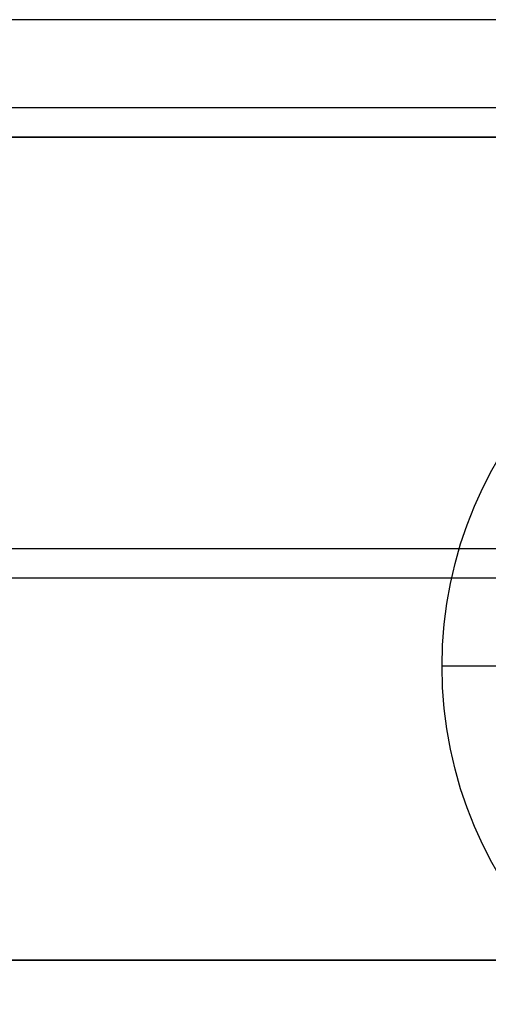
# Model space of a CAD drawing. Header units: millimetres. Extents: x -645 to 645, y -195 to 195.
# Tile 32 of 87: x -437 to -433, y 42 to 50. Entities that reach past the tile are written whole.
import ezdxf

# ---------------------------------------------------------------- set-up
doc = ezdxf.new("R2010")
doc.units = ezdxf.units.MM
doc.header["$MEASUREMENT"] = 0
doc.layers.add('Predefinito', color=7, linetype='Continuous', true_color=0x000000)

# ---------------------------------------------------------------- blocks, each defined once
blk = doc.blocks.new('156000095064')
at = {"layer": 'Predefinito'}
for p, q in [((-50, -451, 6), (-50, 451, 6)), ((-49, -451, -0.25), (-49, 451, -0.25)), ((-42, -451, 0.25), (-42, 451, 0.25)), ((-45.5, 433, -2), (-45.5, 438.5505, -2))]:
    blk.add_line(p, q, dxfattribs=at)
for points in [[(-49, 451, 3), (-49, 0, 3), (-49, -451, 3)], [(-49, 433, -2), (-49, 442, -2), (-49, 451, -2)], [(-42, 451, -2), (-42, 442, -2), (-42, 433, -2)], [(-42, -451, 3), (-42, 0, 3), (-42, 451, 3)]]:
    blk.add_open_spline(points, degree=2, dxfattribs=at)
blk = doc.blocks.new('156000096064')
at = {"layer": 'Predefinito'}
for p, q in [((-49.75, -450.5, -7), (-49.75, 450.5, -7)), ((-45.75, 431.5811, -4.4984), (-45.75, 450.5, -4.4984)), ((-45, 431.75, -5.25), (-45, 433.5, -7))]:
    blk.add_line(p, q, dxfattribs=at)
blk.add_arc((-45, 430, -7), 3.5, 0, 180, dxfattribs=at)
blk = doc.blocks.new('Assem1')
at = {"layer": 'Predefinito', "extrusion": (-9.47324e-17, -4.75787e-32, -1), "rotation": 270}
blk.add_blockref('156000095064', (0, 0, 601), dxfattribs=at)
at = {"layer": 'Predefinito', "extrusion": (-3.42477e-17, 6.10623e-16, -1), "rotation": 270}
blk.add_blockref('156000096064', (0, -0.5, 602), dxfattribs=at)

msp = doc.modelspace()

# ---------------------------------------------------------------- block references
at = {"layer": 'Predefinito'}
msp.add_blockref('Assem1', (0, 0), dxfattribs=at)

doc.saveas('drawing.dxf')
